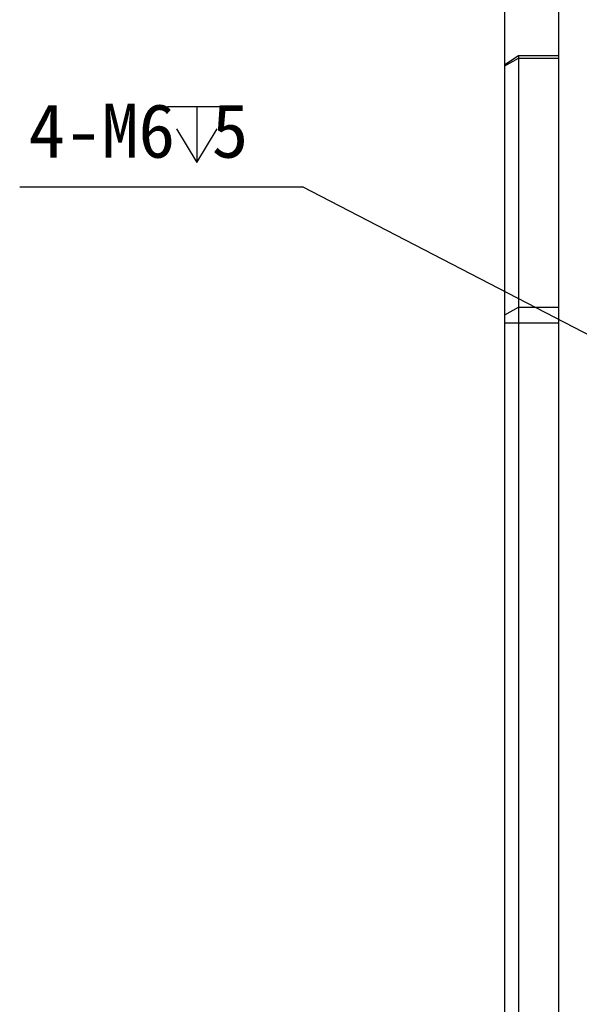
# Model space of a CAD drawing. Header units: millimetres. Extents: x 100 to 429, y 82 to 393.
# Tile 7 of 26: x 247 to 278, y 244 to 299. Entities that reach past the tile are written whole.
import ezdxf
from ezdxf.enums import TextEntityAlignment as Align

# ---------------------------------------------------------------- set-up
doc = ezdxf.new("R2010")
doc.units = ezdxf.units.MM
doc.header["$LTSCALE"] = 32.67
doc.header["$PDMODE"] = 3
doc.header["$PDSIZE"] = 8
doc.layers.get('0').update_dxf_attribs({"linetype": 'CONTINUOUS'})
doc.layers.get('Defpoints').update_dxf_attribs({"linetype": 'CONTINUOUS'})
doc.layers.add('00_COMPONENTS', color=7, linetype='CONTINUOUS')
doc.layers.add('51__DRAFT_DIMS', color=7, linetype='CONTINUOUS')
doc.styles.get("Standard").update_dxf_attribs({"font": 'simfang.ttf'})
doc.dimstyles.new('DIMSTYLE_2', dxfattribs={"dimtxt": 3, "dimasz": 3, "dimexe": 2.5, "dimexo": 0.5, "dimgap": 0.75, "dimtad": 1, "dimlfac": 2, "dimdsep": 46, "dimtxsty": 'STANDARD', "dimblk": '_FILLED', "dimblk1": '_FILLED', "dimblk2": '_FILLED', "dimcen": 0.09, "dimclrt": 3, "dimazin": 2, "dimtp": 0.2, "dimtm": 0.2, "dimtfac": 1, "dimtofl": 0, "dimtmove": 0, "dimatfit": 3, "dimldrblk": '_FILLED', "dimfxl": 1, "dimtolj": 1, "dimarcsym": 0})
doc.dimstyles.new('DIMSTYLE_5', dxfattribs={"dimtxt": 3, "dimasz": 3, "dimexe": 2.5, "dimexo": 0.5, "dimtad": 1, "dimlfac": 2, "dimdsep": 46, "dimtxsty": 'STANDARD', "dimblk": '_FILLED', "dimblk1": '_FILLED', "dimblk2": '_FILLED', "dimcen": 0.09, "dimclrt": 3, "dimazin": 2, "dimtp": 0.1, "dimtm": 0.1, "dimtfac": 1, "dimtmove": 0, "dimatfit": 2, "dimldrblk": '_FILLED', "dimfxl": 1, "dimtolj": 1, "dimarcsym": 0})

# ---------------------------------------------------------------- blocks, each defined once
blk = doc.blocks.new('_FILLED')
at = {"color": 0, "linetype": 'ByBlock'}
blk.add_solid([(0, 0), (-1, 0.167), (-1, -0.167)], dxfattribs=at)
blk = doc.blocks.new('*D6')
at = {"layer": '51__DRAFT_DIMS', "color": 4}
for p, q in [((273.795, 282.52), (273.795, 384.793)), ((282.295, 279.842), (282.295, 384.793)), ((273.795, 382.293), (278.045, 382.293)), ((282.295, 382.293), (278.045, 382.293))]:
    blk.add_line(p, q, dxfattribs=at)
at = {"layer": '51__DRAFT_DIMS', "color": 4, "xscale": 3, "yscale": 3, "zscale": 3, "rotation": 180}
blk.add_blockref('_FILLED', (273.795, 382.293), dxfattribs=at)
at = {"layer": '51__DRAFT_DIMS', "color": 4, "xscale": 3, "yscale": 3, "zscale": 3}
blk.add_blockref('_FILLED', (282.295, 382.293), dxfattribs=at)
at = {"layer": '51__DRAFT_DIMS', "color": 3}
blk.add_text('17', height=3, dxfattribs=at).set_placement((278.045, 383.043), align=Align.CENTER)
blk = doc.blocks.new('*D14')
at = {"layer": '51__DRAFT_DIMS', "color": 0, "lineweight": -2}
for p in [(246.772, 289.582), (280.963, 280.031)]:
    blk.add_line(p, (262.525, 289.582), dxfattribs=at)
at = {"layer": 'Defpoints', "color": 0}
for p in [(280.963, 280.031), (283.627, 278.652)]:
    blk.add_point(p, dxfattribs=at)
at = {"layer": '51__DRAFT_DIMS', "color": 0, "linetype": 'ByBlock', "lineweight": -2, "xscale": 3, "yscale": 3, "zscale": 3, "rotation": 332.617896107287}
blk.add_blockref('_FILLED', (283.627, 278.652), dxfattribs=at)
at = {"layer": '51__DRAFT_DIMS', "color": 3, "insert": (259.509, 294.207), "char_height": 3, "attachment_point": 3, "line_spacing_factor": 0.9}
blk.add_mtext('\\A1;4-M6 5{}{{\\H0.7x;}{}}', dxfattribs=at)

msp = doc.modelspace()

# ---------------------------------------------------------------- linework, layer by layer
at = {"layer": '00_COMPONENTS', "color": 7}
for p, q in [((276.7952, 123.0002), (276.7952, 365.683)), ((274.5452, 296.8838), (273.7952, 296.3838)), ((274.5452, 296.8838), (274.5452, 191.7931)), ((276.7952, 296.8838), (274.5452, 296.8838)), ((273.7952, 192.2931), (273.7952, 296.3838))]:
    msp.add_line(p, q, dxfattribs=at)
at = {"layer": '00_COMPONENTS', "color": 4}
for p, q in [((273.7952, 296.3173), (274.5452, 296.7503)), ((274.5452, 296.7503), (276.7952, 296.7503)), ((273.7952, 282.4522), (274.5452, 282.8852)), ((274.5452, 282.8852), (276.7952, 282.8852)), ((273.7952, 282.0204), (274.5452, 282.0204)), ((274.5452, 282.0216), (276.7952, 282.0216))]:
    msp.add_line(p, q, dxfattribs=at)
at = {"layer": '51__DRAFT_DIMS', "color": 3}
for p, q in [((255.013, 294.0599), (258.263, 294.0599)), ((256.638, 294.0599), (256.638, 290.9349))]:
    msp.add_line(p, q, dxfattribs=at)
msp.add_lwpolyline([(255.513, 292.8099), (256.638, 290.9349), (257.763, 292.8099)], dxfattribs=at)

# ---------------------------------------------------------------- dimensions: what is measured, and where the dimension line sits
at = {"layer": '51__DRAFT_DIMS', "color": 4}
dim = msp.add_linear_dim(base=(282.2952, 382.2927), p1=(273.7952, 282.0204), p2=(282.2952, 279.3416), dimstyle='DIMSTYLE_2', dxfattribs=at)
dim.commit()
dim.dimension.update_dxf_attribs({"geometry": '*D6', "text_midpoint": (278.1419, 382.2927), "dimtype": 160})
dim = msp.add_diameter_dim_2p(p1=(280.9632, 280.0315), p2=(283.6271, 278.6517), text='4-M6 5{}{{\\H0.7x;}{}}', dimstyle='DIMSTYLE_5', override={"dimtoh": 1, "dimlfac": 2, "dimpost": '<>', "dimtix": 0, "dimtofl": 0, "dimtmove": 0, "dimatfit": 3}, dxfattribs=at)
dim.commit()
dim.dimension.update_dxf_attribs({"geometry": '*D14', "text_midpoint": (253.1404, 289.5817), "dimtype": 163})

doc.saveas('drawing.dxf')
